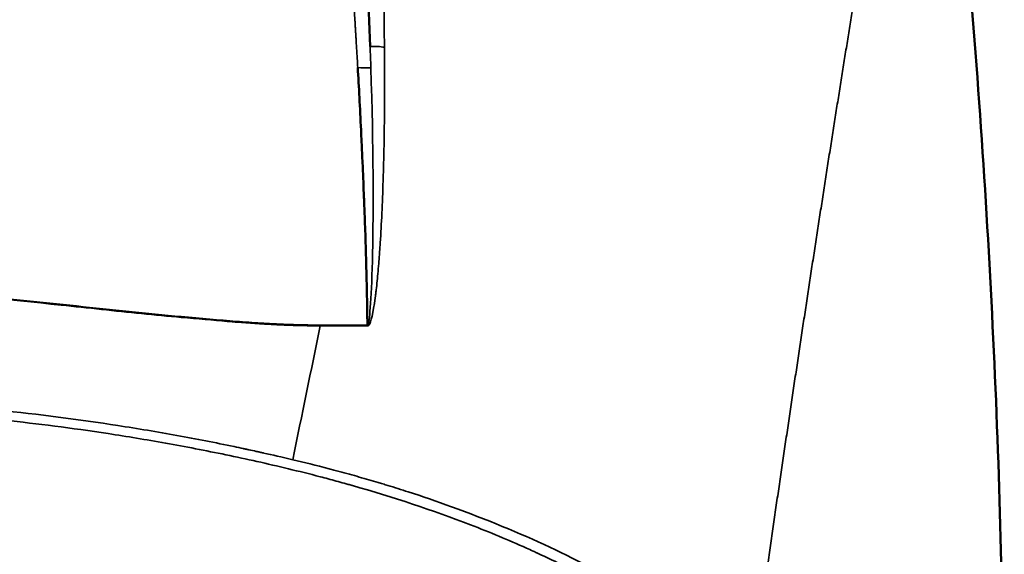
# Model space of a CAD drawing. Header units: millimetres. Extents: x -1892 to -1133, y 1465 to 1884.
# Tile 8 of 48: x -1555 to -1508, y 1545 to 1571. Entities that reach past the tile are written whole.
import ezdxf

# ---------------------------------------------------------------- set-up
doc = ezdxf.new("R2010")
doc.units = ezdxf.units.MM
doc.layers.add('Visible (ANSI)', color=7, linetype='Continuous', lineweight=50)
doc.layers.add('Visible Narrow (ANSI)', color=7, linetype='Continuous', lineweight=35)

msp = doc.modelspace()

# ---------------------------------------------------------------- linework, layer by layer
at = {"layer": 'Visible (ANSI)'}
for points, knots in [([(-1507.998, 1514.502), (-1507.875, 1517.727), (-1507.785, 1520.953), (-1507.671, 1527.407), (-1507.647, 1530.635), (-1507.673, 1540.315), (-1507.821, 1546.767), (-1508.381, 1559.665), (-1508.793, 1566.109), (-1509.607, 1575.759), (-1509.911, 1578.971), (-1510.583, 1585.387), (-1510.952, 1588.591), (-1511.354, 1591.79)], [0.000079, 0.000079, 0.000079, 0.000079, 0.968327, 0.968327, 1.936557, 1.936557, 3.87247, 3.87247, 5.809552, 5.809552, 6.777484, 6.777484, 7.744939, 7.744939, 7.744939, 7.744939]), ([(-1538.445, 1569.227), (-1538.459, 1569.587), (-1538.471, 1569.955), (-1538.498, 1570.683), (-1538.512, 1571.047), (-1538.555, 1572.139), (-1538.587, 1572.868), (-1538.689, 1575.052), (-1538.767, 1576.505), (-1538.856, 1577.957)], [0, 0, 0, 0, 0.125, 0.125, 0.25, 0.25, 0.5, 0.5, 1, 1, 1, 1]), ([(-1538.575, 1555.677), (-1538.583, 1556.229), (-1538.597, 1557.049), (-1538.618, 1557.993), (-1538.63, 1558.462), (-1538.636, 1558.695), (-1538.639, 1558.795), (-1538.641, 1558.862), (-1538.641, 1558.897), (-1538.656, 1559.435), (-1538.672, 1559.951), (-1538.7, 1560.739), (-1538.714, 1561.136), (-1538.732, 1561.606), (-1538.742, 1561.843), (-1538.746, 1561.961), (-1538.748, 1562.012), (-1538.75, 1562.046), (-1538.75, 1562.065), (-1538.771, 1562.569), (-1538.792, 1563.069), (-1538.827, 1563.838), (-1538.844, 1564.228), (-1538.863, 1564.624), (-1538.875, 1564.89), (-1538.881, 1565.022), (-1538.939, 1566.246), (-1538.991, 1567.261), (-1539.044, 1568.199)], [0, 0, 0, 0, 0.125, 0.1875, 0.21875, 0.234375, 0.242187, 0.242187, 0.25, 0.25, 0.375, 0.375, 0.4375, 0.46875, 0.484375, 0.492187, 0.496094, 0.496094, 0.5, 0.5, 0.625, 0.625, 0.6875, 0.71875, 0.71875, 0.75, 0.75, 1, 1, 1, 1])]:
    msp.add_open_spline(points, degree=3, knots=knots, dxfattribs=at)
at = {"layer": 'Visible Narrow (ANSI)'}
for centre, major_axis, ratio, start_param, end_param in [((-1547.793, 1555.97), (-0.029, -0.697), 0.250221, 1.710645, 1.762783), ((-1538.84, 1555.558), (0.04, -0.699), 0.391715, 1.671002, 1.719896)]:
    msp.add_ellipse(centre, major_axis=major_axis, ratio=ratio, start_param=start_param, end_param=end_param, dxfattribs=at)
for points, knots in [([(-1539.044, 1568.199), (-1539.06, 1568.467), (-1539.079, 1568.782), (-1539.102, 1569.147), (-1539.105, 1569.192), (-1539.107, 1569.239), (-1539.11, 1569.286), (-1539.113, 1569.333), (-1539.116, 1569.375), (-1539.119, 1569.418), (-1539.124, 1569.503), (-1539.129, 1569.585), (-1539.133, 1569.664), (-1539.136, 1569.703), (-1539.138, 1569.742), (-1539.14, 1569.78), (-1539.141, 1569.798), (-1539.142, 1569.817), (-1539.143, 1569.835), (-1539.144, 1569.845), (-1539.144, 1569.856), (-1539.144, 1569.861), (-1539.145, 1569.865), (-1539.145, 1569.869), (-1539.145, 1569.874), (-1539.147, 1569.913), (-1539.151, 1569.973), (-1539.156, 1570.053), (-1539.157, 1570.079), (-1539.159, 1570.106), (-1539.161, 1570.135), (-1539.165, 1570.2), (-1539.169, 1570.274), (-1539.174, 1570.358), (-1539.175, 1570.373), (-1539.176, 1570.389), (-1539.177, 1570.405), (-1539.178, 1570.413), (-1539.178, 1570.417), (-1539.178, 1570.422), (-1539.179, 1570.427), (-1539.179, 1570.432), (-1539.179, 1570.437), (-1539.18, 1570.457), (-1539.182, 1570.477), (-1539.183, 1570.496), (-1539.185, 1570.536), (-1539.188, 1570.576), (-1539.19, 1570.616), (-1539.2, 1570.775), (-1539.21, 1570.935), (-1539.22, 1571.095), (-1539.23, 1571.256), (-1539.241, 1571.418), (-1539.251, 1571.58), (-1539.257, 1571.662), (-1539.262, 1571.743), (-1539.267, 1571.825), (-1539.27, 1571.865), (-1539.273, 1571.906), (-1539.275, 1571.947), (-1539.277, 1571.968), (-1539.278, 1571.988), (-1539.279, 1572.009), (-1539.281, 1572.029), (-1539.282, 1572.051), (-1539.283, 1572.07), (-1539.324, 1572.691), (-1539.368, 1573.322), (-1539.414, 1573.965), (-1539.437, 1574.286), (-1539.46, 1574.611), (-1539.485, 1574.938), (-1539.497, 1575.101), (-1539.509, 1575.265), (-1539.522, 1575.43), (-1539.528, 1575.513), (-1539.535, 1575.595), (-1539.541, 1575.678), (-1539.544, 1575.72), (-1539.547, 1575.761), (-1539.551, 1575.803), (-1539.553, 1575.834), (-1539.555, 1575.865), (-1539.558, 1575.896), (-1539.559, 1575.906), (-1539.559, 1575.918), (-1539.56, 1575.927), (-1539.693, 1577.633), (-1539.851, 1579.493), (-1540.047, 1581.518), (-1540.079, 1581.856), (-1540.113, 1582.198), (-1540.147, 1582.544), (-1540.165, 1582.718), (-1540.182, 1582.892), (-1540.2, 1583.068), (-1540.209, 1583.156), (-1540.218, 1583.244), (-1540.227, 1583.332), (-1540.232, 1583.376), (-1540.236, 1583.421), (-1540.241, 1583.465), (-1540.245, 1583.504), (-1540.249, 1583.543), (-1540.253, 1583.582), (-1540.253, 1583.587), (-1540.254, 1583.594), (-1540.254, 1583.598), (-1540.276, 1583.802), (-1540.297, 1584.01), (-1540.32, 1584.223), (-1540.495, 1585.877), (-1540.716, 1587.826), (-1541.004, 1590.087), (-1541.027, 1590.27), (-1541.051, 1590.454), (-1541.075, 1590.64), (-1541.087, 1590.734), (-1541.099, 1590.827), (-1541.112, 1590.922), (-1541.118, 1590.969), (-1541.124, 1591.016), (-1541.13, 1591.063), (-1541.136, 1591.108), (-1541.142, 1591.152), (-1541.148, 1591.197), (-1541.151, 1591.218), (-1541.151, 1591.22), (-1541.152, 1591.229), (-1541.217, 1591.72), (-1541.326, 1592.539), (-1541.489, 1593.694), (-1541.517, 1593.889), (-1541.546, 1594.094), (-1541.577, 1594.309), (-1541.593, 1594.417), (-1541.609, 1594.527), (-1541.625, 1594.639), (-1541.633, 1594.695), (-1541.641, 1594.752), (-1541.65, 1594.809), (-1541.654, 1594.838), (-1541.658, 1594.867), (-1541.662, 1594.896), (-1541.665, 1594.917), (-1541.669, 1594.939), (-1541.672, 1594.961), (-1541.673, 1594.968), (-1541.674, 1594.977), (-1541.675, 1594.983), (-1541.845, 1596.145), (-1542, 1597.142), (-1542.131, 1597.97), (-1542.145, 1598.059), (-1542.159, 1598.146), (-1542.172, 1598.231), (-1542.18, 1598.278), (-1542.187, 1598.324), (-1542.194, 1598.37), (-1542.205, 1598.435), (-1542.215, 1598.498), (-1542.225, 1598.56), (-1542.23, 1598.591), (-1542.235, 1598.621), (-1542.24, 1598.652), (-1542.242, 1598.667), (-1542.245, 1598.682), (-1542.247, 1598.697), (-1542.249, 1598.708), (-1542.251, 1598.72), (-1542.252, 1598.731), (-1542.253, 1598.735), (-1542.253, 1598.737), (-1542.254, 1598.742), (-1542.586, 1600.794), (-1542.92, 1602.71), (-1543.245, 1604.479), (-1543.299, 1604.773), (-1543.354, 1605.064), (-1543.407, 1605.351), (-1543.434, 1605.494), (-1543.461, 1605.636), (-1543.488, 1605.777), (-1543.501, 1605.848), (-1543.514, 1605.918), (-1543.528, 1605.988), (-1543.534, 1606.024), (-1543.541, 1606.059), (-1543.548, 1606.093), (-1543.553, 1606.12), (-1543.558, 1606.146), (-1543.563, 1606.172), (-1543.564, 1606.181), (-1543.566, 1606.188), (-1543.568, 1606.198), (-1543.938, 1608.141), (-1544.316, 1610.004), (-1544.694, 1611.783), (-1544.757, 1612.079), (-1544.82, 1612.373), (-1544.883, 1612.665), (-1544.912, 1612.799), (-1544.941, 1612.932), (-1544.97, 1613.064), (-1544.972, 1613.076), (-1544.975, 1613.089), (-1544.978, 1613.101), (-1544.993, 1613.173), (-1545.009, 1613.245), (-1545.025, 1613.317), (-1545.033, 1613.353), (-1545.041, 1613.389), (-1545.048, 1613.425), (-1545.052, 1613.443), (-1545.056, 1613.461), (-1545.06, 1613.479), (-1545.064, 1613.497), (-1545.068, 1613.514), (-1545.072, 1613.533), (-1546.162, 1618.507), (-1547.346, 1623.273), (-1548.555, 1627.772)], [0, 0, 0, 0, 0.015625, 0.015625, 0.015625, 0.017578, 0.017578, 0.017578, 0.019531, 0.019531, 0.019531, 0.023438, 0.023438, 0.023438, 0.025391, 0.025391, 0.025391, 0.026367, 0.026367, 0.026367, 0.026855, 0.026855, 0.026855, 0.027344, 0.027344, 0.027344, 0.03125, 0.03125, 0.03125, 0.032477, 0.032477, 0.032477, 0.035156, 0.035156, 0.035156, 0.035645, 0.035645, 0.035645, 0.035889, 0.035889, 0.035889, 0.036133, 0.036133, 0.036133, 0.037109, 0.037109, 0.037109, 0.039063, 0.039063, 0.039063, 0.046875, 0.046875, 0.046875, 0.054688, 0.054688, 0.054688, 0.058594, 0.058594, 0.058594, 0.060547, 0.060547, 0.060547, 0.061523, 0.061523, 0.061523, 0.0625, 0.0625, 0.0625, 0.09375, 0.09375, 0.09375, 0.109375, 0.109375, 0.109375, 0.117188, 0.117188, 0.117188, 0.121094, 0.121094, 0.121094, 0.123047, 0.123047, 0.123047, 0.124512, 0.124512, 0.124512, 0.125, 0.125, 0.125, 0.21875, 0.21875, 0.21875, 0.234375, 0.234375, 0.234375, 0.242187, 0.242187, 0.242187, 0.246094, 0.246094, 0.246094, 0.248047, 0.248047, 0.248047, 0.249756, 0.249756, 0.249756, 0.25, 0.25, 0.25, 0.262488, 0.262488, 0.262488, 0.359375, 0.359375, 0.359375, 0.367187, 0.367187, 0.367187, 0.371094, 0.371094, 0.371094, 0.373047, 0.373047, 0.373047, 0.374878, 0.374878, 0.374878, 0.375739, 0.375739, 0.375739, 0.421875, 0.421875, 0.421875, 0.429687, 0.429687, 0.429687, 0.433594, 0.433594, 0.433594, 0.435547, 0.435547, 0.435547, 0.436523, 0.436523, 0.436523, 0.437256, 0.437256, 0.437256, 0.4375, 0.4375, 0.4375, 0.484375, 0.484375, 0.484375, 0.489399, 0.489399, 0.489399, 0.492187, 0.492187, 0.492187, 0.496094, 0.496094, 0.496094, 0.498047, 0.498047, 0.498047, 0.499023, 0.499023, 0.499023, 0.499756, 0.499756, 0.499756, 0.5, 0.5, 0.5, 0.59375, 0.59375, 0.59375, 0.609375, 0.609375, 0.609375, 0.617187, 0.617187, 0.617187, 0.621094, 0.621094, 0.621094, 0.623047, 0.623047, 0.623047, 0.624512, 0.624512, 0.624512, 0.625, 0.625, 0.625, 0.71875, 0.71875, 0.71875, 0.734375, 0.734375, 0.734375, 0.741529, 0.741529, 0.741529, 0.742188, 0.742188, 0.742188, 0.746094, 0.746094, 0.746094, 0.748047, 0.748047, 0.748047, 0.749023, 0.749023, 0.749023, 0.75, 0.75, 0.75, 1, 1, 1, 1]), ([(-1511.354, 1591.79), (-1511.376, 1591.675), (-1511.398, 1591.56), (-1511.421, 1591.445), (-1511.443, 1591.329), (-1511.465, 1591.213), (-1511.487, 1591.097), (-1511.51, 1590.981), (-1511.532, 1590.865), (-1511.554, 1590.749), (-1511.576, 1590.632), (-1511.599, 1590.516), (-1511.621, 1590.399), (-1511.643, 1590.282), (-1511.666, 1590.165), (-1511.688, 1590.047), (-1511.71, 1589.93), (-1511.732, 1589.812), (-1511.755, 1589.695), (-1511.777, 1589.577), (-1511.799, 1589.459), (-1511.821, 1589.34), (-1511.844, 1589.222), (-1511.866, 1589.104), (-1511.888, 1588.985), (-1511.911, 1588.866), (-1511.933, 1588.747), (-1511.955, 1588.628), (-1511.978, 1588.509), (-1512, 1588.389), (-1512.022, 1588.269), (-1512.044, 1588.15), (-1512.067, 1588.03), (-1512.089, 1587.91), (-1512.111, 1587.79), (-1512.134, 1587.669), (-1512.156, 1587.549), (-1512.178, 1587.428), (-1512.201, 1587.307), (-1512.223, 1587.186), (-1512.245, 1587.065), (-1512.268, 1586.944), (-1512.29, 1586.822), (-1512.312, 1586.701), (-1512.335, 1586.579), (-1512.357, 1586.457), (-1512.379, 1586.335), (-1512.402, 1586.213), (-1512.424, 1586.091), (-1512.446, 1585.968), (-1512.469, 1585.846), (-1512.491, 1585.723), (-1512.513, 1585.6), (-1512.536, 1585.477), (-1512.558, 1585.354), (-1512.581, 1585.23), (-1512.603, 1585.107), (-1512.625, 1584.983), (-1512.648, 1584.859), (-1512.67, 1584.736), (-1512.692, 1584.611), (-1512.715, 1584.487), (-1512.737, 1584.363), (-1512.759, 1584.238), (-1512.782, 1584.114), (-1512.804, 1583.989), (-1512.827, 1583.864), (-1512.849, 1583.739), (-1512.871, 1583.614), (-1512.894, 1583.488), (-1512.916, 1583.363), (-1512.938, 1583.237), (-1512.961, 1583.111), (-1512.983, 1582.985), (-1513.006, 1582.859), (-1513.028, 1582.733), (-1513.05, 1582.607), (-1513.073, 1582.48), (-1513.095, 1582.353), (-1513.118, 1582.227), (-1513.14, 1582.1), (-1513.162, 1581.973), (-1513.185, 1581.845), (-1513.207, 1581.718), (-1513.23, 1581.591), (-1513.252, 1581.463), (-1513.274, 1581.335), (-1513.297, 1581.207), (-1513.319, 1581.079), (-1513.342, 1580.951), (-1513.364, 1580.823), (-1513.386, 1580.694), (-1513.409, 1580.566), (-1513.431, 1580.437), (-1513.454, 1580.308), (-1513.476, 1580.179), (-1513.499, 1580.05), (-1513.521, 1579.921), (-1513.543, 1579.791), (-1513.566, 1579.662), (-1513.588, 1579.532), (-1513.611, 1579.402), (-1513.633, 1579.272), (-1513.656, 1579.142), (-1513.678, 1579.012), (-1513.7, 1578.881), (-1513.723, 1578.751), (-1513.745, 1578.62), (-1513.768, 1578.49), (-1513.79, 1578.359), (-1513.813, 1578.228), (-1513.835, 1578.097), (-1513.857, 1577.965), (-1513.88, 1577.834), (-1513.902, 1577.702), (-1513.925, 1577.571), (-1513.947, 1577.439), (-1513.97, 1577.307), (-1513.992, 1577.175), (-1514.015, 1577.043), (-1514.037, 1576.91), (-1514.059, 1576.778), (-1514.082, 1576.645), (-1514.104, 1576.512), (-1514.127, 1576.38), (-1514.149, 1576.247), (-1514.172, 1576.114), (-1514.194, 1575.98), (-1514.217, 1575.847), (-1514.239, 1575.713), (-1514.262, 1575.58), (-1514.284, 1575.446), (-1514.306, 1575.312), (-1514.329, 1575.178), (-1514.351, 1575.044), (-1514.374, 1574.91), (-1514.396, 1574.776), (-1514.419, 1574.641), (-1514.441, 1574.506), (-1514.464, 1574.372), (-1514.486, 1574.237), (-1514.509, 1574.102), (-1514.531, 1573.967), (-1514.554, 1573.831), (-1514.576, 1573.696), (-1514.598, 1573.561), (-1514.621, 1573.425), (-1514.643, 1573.289), (-1514.666, 1573.153), (-1514.688, 1573.018), (-1514.711, 1572.881), (-1514.733, 1572.745), (-1514.756, 1572.609), (-1514.778, 1572.472), (-1514.801, 1572.336), (-1514.823, 1572.199), (-1514.846, 1572.062), (-1514.868, 1571.925), (-1514.891, 1571.788), (-1514.913, 1571.651), (-1514.936, 1571.514), (-1514.958, 1571.377), (-1514.98, 1571.239), (-1515.003, 1571.101), (-1515.025, 1570.964), (-1515.048, 1570.826), (-1515.07, 1570.688), (-1515.093, 1570.55), (-1515.115, 1570.411), (-1515.138, 1570.273), (-1515.16, 1570.135), (-1515.183, 1569.996), (-1515.205, 1569.857), (-1515.228, 1569.719), (-1515.25, 1569.58), (-1515.273, 1569.441), (-1515.295, 1569.301), (-1515.318, 1569.162), (-1515.34, 1569.023), (-1515.363, 1568.883), (-1515.385, 1568.744), (-1515.408, 1568.604), (-1515.43, 1568.464), (-1515.453, 1568.324), (-1515.475, 1568.184), (-1515.498, 1568.044), (-1515.52, 1567.904), (-1515.543, 1567.763), (-1515.565, 1567.623), (-1515.588, 1567.482), (-1515.61, 1567.341), (-1515.633, 1567.201), (-1515.655, 1567.06), (-1515.678, 1566.919), (-1515.7, 1566.778), (-1515.722, 1566.636), (-1515.745, 1566.495), (-1515.767, 1566.353), (-1515.79, 1566.212), (-1515.812, 1566.07), (-1515.835, 1565.928), (-1515.857, 1565.786), (-1515.88, 1565.644), (-1515.902, 1565.502), (-1515.925, 1565.36), (-1515.947, 1565.218), (-1515.97, 1565.075), (-1515.992, 1564.933), (-1516.015, 1564.79), (-1516.037, 1564.647), (-1516.06, 1564.505), (-1516.082, 1564.362), (-1516.105, 1564.219), (-1516.127, 1564.075), (-1516.15, 1563.932), (-1516.172, 1563.789), (-1516.195, 1563.645), (-1516.217, 1563.502), (-1516.24, 1563.358), (-1516.262, 1563.214), (-1516.285, 1563.071), (-1516.307, 1562.927), (-1516.33, 1562.783), (-1516.352, 1562.638), (-1516.375, 1562.494), (-1516.397, 1562.35), (-1516.42, 1562.205), (-1516.442, 1562.061), (-1516.465, 1561.916), (-1516.487, 1561.771), (-1516.509, 1561.626), (-1516.532, 1561.481), (-1516.554, 1561.336), (-1516.577, 1561.191), (-1516.599, 1561.046), (-1516.622, 1560.901), (-1516.644, 1560.755), (-1516.667, 1560.61), (-1516.689, 1560.464), (-1516.712, 1560.318), (-1516.734, 1560.172), (-1516.757, 1560.027), (-1516.779, 1559.881), (-1516.802, 1559.734), (-1516.824, 1559.588), (-1516.847, 1559.442), (-1516.869, 1559.296), (-1516.892, 1559.149), (-1516.914, 1559.003), (-1516.937, 1558.856), (-1516.959, 1558.709), (-1516.982, 1558.562), (-1517.004, 1558.416), (-1517.026, 1558.269), (-1517.049, 1558.121), (-1517.071, 1557.974), (-1517.094, 1557.827), (-1517.116, 1557.68), (-1517.139, 1557.532), (-1517.161, 1557.385), (-1517.184, 1557.237), (-1517.206, 1557.089), (-1517.229, 1556.942), (-1517.251, 1556.794), (-1517.274, 1556.646), (-1517.296, 1556.498), (-1517.318, 1556.349), (-1517.341, 1556.201), (-1517.363, 1556.053), (-1517.386, 1555.905), (-1517.408, 1555.756), (-1517.431, 1555.608), (-1517.453, 1555.459), (-1517.476, 1555.31), (-1517.498, 1555.161), (-1517.521, 1555.012), (-1517.543, 1554.863), (-1517.565, 1554.714), (-1517.588, 1554.565), (-1517.61, 1554.416), (-1517.633, 1554.267), (-1517.655, 1554.117), (-1517.678, 1553.968), (-1517.7, 1553.818), (-1517.723, 1553.669), (-1517.745, 1553.519), (-1517.767, 1553.369), (-1517.79, 1553.219), (-1517.812, 1553.069), (-1517.835, 1552.919), (-1517.857, 1552.769), (-1517.88, 1552.619), (-1517.902, 1552.469), (-1517.924, 1552.318), (-1517.947, 1552.168), (-1517.969, 1552.017), (-1517.992, 1551.867), (-1518.014, 1551.716), (-1518.037, 1551.566), (-1518.059, 1551.415), (-1518.081, 1551.264), (-1518.104, 1551.113), (-1518.126, 1550.962), (-1518.149, 1550.811), (-1518.171, 1550.66), (-1518.193, 1550.508), (-1518.216, 1550.357), (-1518.238, 1550.206), (-1518.261, 1550.054), (-1518.283, 1549.903), (-1518.305, 1549.751), (-1518.328, 1549.599), (-1518.35, 1549.448), (-1518.373, 1549.296), (-1518.395, 1549.144), (-1518.417, 1548.992), (-1518.44, 1548.84), (-1518.462, 1548.688), (-1518.485, 1548.536), (-1518.507, 1548.384), (-1518.529, 1548.231), (-1518.552, 1548.079), (-1518.574, 1547.926), (-1518.597, 1547.774), (-1518.619, 1547.621), (-1518.641, 1547.469), (-1518.664, 1547.316), (-1518.686, 1547.163), (-1518.708, 1547.01), (-1518.731, 1546.857), (-1518.753, 1546.704), (-1518.776, 1546.551), (-1518.798, 1546.398), (-1518.82, 1546.245), (-1518.843, 1546.092), (-1518.865, 1545.939), (-1518.887, 1545.785), (-1518.91, 1545.632), (-1518.932, 1545.478), (-1518.955, 1545.325), (-1518.977, 1545.171), (-1518.999, 1545.018), (-1519.022, 1544.864), (-1519.044, 1544.71), (-1519.066, 1544.556), (-1519.089, 1544.402), (-1519.111, 1544.248), (-1519.133, 1544.094), (-1519.156, 1543.94), (-1519.178, 1543.786), (-1519.2, 1543.632), (-1519.223, 1543.477), (-1519.245, 1543.323), (-1519.267, 1543.169), (-1519.29, 1543.014), (-1519.312, 1542.86), (-1519.334, 1542.705), (-1519.357, 1542.551), (-1519.379, 1542.396), (-1519.401, 1542.241), (-1519.424, 1542.086), (-1519.446, 1541.932), (-1519.468, 1541.777), (-1519.49, 1541.622), (-1519.513, 1541.467), (-1519.535, 1541.312), (-1519.557, 1541.156), (-1519.58, 1541.001), (-1519.602, 1540.846), (-1519.624, 1540.691), (-1519.647, 1540.535), (-1519.669, 1540.38), (-1519.691, 1540.225), (-1519.713, 1540.069), (-1519.736, 1539.914), (-1519.758, 1539.758), (-1519.78, 1539.602), (-1519.803, 1539.447), (-1519.825, 1539.291), (-1519.847, 1539.135), (-1519.87, 1538.979), (-1519.892, 1538.823), (-1519.914, 1538.667), (-1519.936, 1538.511), (-1519.957, 1538.354)], [0, 0, 0, 0, 0.0078125, 0.0078125, 0.0078125, 0.015625, 0.015625, 0.015625, 0.0234375, 0.0234375, 0.0234375, 0.03125, 0.03125, 0.03125, 0.0390625, 0.0390625, 0.0390625, 0.046875, 0.046875, 0.046875, 0.0546875, 0.0546875, 0.0546875, 0.0625, 0.0625, 0.0625, 0.0703125, 0.0703125, 0.0703125, 0.078125, 0.078125, 0.078125, 0.0859375, 0.0859375, 0.0859375, 0.09375, 0.09375, 0.09375, 0.1015625, 0.1015625, 0.1015625, 0.109375, 0.109375, 0.109375, 0.1171875, 0.1171875, 0.1171875, 0.125, 0.125, 0.125, 0.1328125, 0.1328125, 0.1328125, 0.140625, 0.140625, 0.140625, 0.1484375, 0.1484375, 0.1484375, 0.15625, 0.15625, 0.15625, 0.1640625, 0.1640625, 0.1640625, 0.171875, 0.171875, 0.171875, 0.1796875, 0.1796875, 0.1796875, 0.1875, 0.1875, 0.1875, 0.1953125, 0.1953125, 0.1953125, 0.203125, 0.203125, 0.203125, 0.2109375, 0.2109375, 0.2109375, 0.21875, 0.21875, 0.21875, 0.2265625, 0.2265625, 0.2265625, 0.234375, 0.234375, 0.234375, 0.2421875, 0.2421875, 0.2421875, 0.25, 0.25, 0.25, 0.2578125, 0.2578125, 0.2578125, 0.265625, 0.265625, 0.265625, 0.2734375, 0.2734375, 0.2734375, 0.28125, 0.28125, 0.28125, 0.2890625, 0.2890625, 0.2890625, 0.296875, 0.296875, 0.296875, 0.3046875, 0.3046875, 0.3046875, 0.3125, 0.3125, 0.3125, 0.3203125, 0.3203125, 0.3203125, 0.328125, 0.328125, 0.328125, 0.3359375, 0.3359375, 0.3359375, 0.34375, 0.34375, 0.34375, 0.3515625, 0.3515625, 0.3515625, 0.359375, 0.359375, 0.359375, 0.3671875, 0.3671875, 0.3671875, 0.375, 0.375, 0.375, 0.3828125, 0.3828125, 0.3828125, 0.390625, 0.390625, 0.390625, 0.3984375, 0.3984375, 0.3984375, 0.40625, 0.40625, 0.40625, 0.4140625, 0.4140625, 0.4140625, 0.421875, 0.421875, 0.421875, 0.4296875, 0.4296875, 0.4296875, 0.4375, 0.4375, 0.4375, 0.4453125, 0.4453125, 0.4453125, 0.453125, 0.453125, 0.453125, 0.4609375, 0.4609375, 0.4609375, 0.46875, 0.46875, 0.46875, 0.4765625, 0.4765625, 0.4765625, 0.484375, 0.484375, 0.484375, 0.4921875, 0.4921875, 0.4921875, 0.5, 0.5, 0.5, 0.5078125, 0.5078125, 0.5078125, 0.515625, 0.515625, 0.515625, 0.5234375, 0.5234375, 0.5234375, 0.53125, 0.53125, 0.53125, 0.5390625, 0.5390625, 0.5390625, 0.546875, 0.546875, 0.546875, 0.5546875, 0.5546875, 0.5546875, 0.5625, 0.5625, 0.5625, 0.5703125, 0.5703125, 0.5703125, 0.578125, 0.578125, 0.578125, 0.5859375, 0.5859375, 0.5859375, 0.59375, 0.59375, 0.59375, 0.6015625, 0.6015625, 0.6015625, 0.609375, 0.609375, 0.609375, 0.6171875, 0.6171875, 0.6171875, 0.625, 0.625, 0.625, 0.6328125, 0.6328125, 0.6328125, 0.640625, 0.640625, 0.640625, 0.6484375, 0.6484375, 0.6484375, 0.65625, 0.65625, 0.65625, 0.6640625, 0.6640625, 0.6640625, 0.671875, 0.671875, 0.671875, 0.6796875, 0.6796875, 0.6796875, 0.6875, 0.6875, 0.6875, 0.6953125, 0.6953125, 0.6953125, 0.703125, 0.703125, 0.703125, 0.7109375, 0.7109375, 0.7109375, 0.71875, 0.71875, 0.71875, 0.7265625, 0.7265625, 0.7265625, 0.734375, 0.734375, 0.734375, 0.7421875, 0.7421875, 0.7421875, 0.75, 0.75, 0.75, 0.7578125, 0.7578125, 0.7578125, 0.765625, 0.765625, 0.765625, 0.7734375, 0.7734375, 0.7734375, 0.78125, 0.78125, 0.78125, 0.7890625, 0.7890625, 0.7890625, 0.796875, 0.796875, 0.796875, 0.8046875, 0.8046875, 0.8046875, 0.8125, 0.8125, 0.8125, 0.8203125, 0.8203125, 0.8203125, 0.828125, 0.828125, 0.828125, 0.8359375, 0.8359375, 0.8359375, 0.84375, 0.84375, 0.84375, 0.8515625, 0.8515625, 0.8515625, 0.859375, 0.859375, 0.859375, 0.8671875, 0.8671875, 0.8671875, 0.875, 0.875, 0.875, 0.8828125, 0.8828125, 0.8828125, 0.890625, 0.890625, 0.890625, 0.8984375, 0.8984375, 0.8984375, 0.90625, 0.90625, 0.90625, 0.9140625, 0.9140625, 0.9140625, 0.921875, 0.921875, 0.921875, 0.9296875, 0.9296875, 0.9296875, 0.9375, 0.9375, 0.9375, 0.9453125, 0.9453125, 0.9453125, 0.953125, 0.953125, 0.953125, 0.9609375, 0.9609375, 0.9609375, 0.96875, 0.96875, 0.96875, 0.9765625, 0.9765625, 0.9765625, 0.984375, 0.984375, 0.984375, 0.9921875, 0.9921875, 0.9921875, 0.9999981, 0.9999981, 0.9999981, 0.9999981]), ([(-1537.948, 1577.96), (-1537.867, 1575.985), (-1537.814, 1574.116), (-1537.783, 1572.344), (-1537.775, 1571.869), (-1537.768, 1571.401), (-1537.763, 1570.94), (-1537.762, 1570.801), (-1537.76, 1570.663), (-1537.759, 1570.525)], [0, 0, 0, 0, 0.741422, 0.741422, 0.741422, 0.940164, 0.940164, 0.940164, 1, 1, 1, 1]), ([(-1537.759, 1570.525), (-1537.759, 1570.507), (-1537.759, 1570.47), (-1537.758, 1570.388), (-1537.758, 1570.34), (-1537.758, 1570.273), (-1537.758, 1570.236), (-1537.758, 1570.217), (-1537.758, 1570.208), (-1537.758, 1570.203), (-1537.758, 1570.198), (-1537.758, 1570.148), (-1537.757, 1570.069), (-1537.757, 1569.968), (-1537.756, 1569.923), (-1537.756, 1569.893), (-1537.756, 1569.876), (-1537.755, 1569.636), (-1537.753, 1569.411), (-1537.751, 1569.185)], [0, 0, 0, 0, 0.125, 0.125, 0.1875, 0.21875, 0.234375, 0.242188, 0.246094, 0.246094, 0.25, 0.25, 0.375, 0.4375, 0.46875, 0.46875, 0.5, 0.5, 1, 1, 1, 1]), ([(-1537.751, 1569.185), (-1537.748, 1568.795), (-1537.745, 1568.416), (-1537.744, 1568.047), (-1537.744, 1567.862), (-1537.743, 1567.681), (-1537.743, 1567.502), (-1537.743, 1567.412), (-1537.743, 1567.323), (-1537.743, 1567.235), (-1537.743, 1567.191), (-1537.743, 1567.147), (-1537.743, 1567.103), (-1537.743, 1567.081), (-1537.743, 1567.06), (-1537.744, 1567.038), (-1537.744, 1567.017), (-1537.744, 1566.997), (-1537.744, 1566.977), (-1537.744, 1566.967), (-1537.744, 1566.939), (-1537.744, 1566.917), (-1537.746, 1566.183), (-1537.752, 1565.469), (-1537.764, 1564.775), (-1537.769, 1564.419), (-1537.776, 1564.068), (-1537.785, 1563.722), (-1537.789, 1563.549), (-1537.793, 1563.377), (-1537.798, 1563.207), (-1537.8, 1563.121), (-1537.803, 1563.036), (-1537.805, 1562.952), (-1537.807, 1562.909), (-1537.808, 1562.867), (-1537.809, 1562.825), (-1537.81, 1562.804), (-1537.81, 1562.783), (-1537.811, 1562.762), (-1537.812, 1562.741), (-1537.812, 1562.721), (-1537.813, 1562.699), (-1537.848, 1561.601), (-1537.894, 1560.6), (-1537.953, 1559.691), (-1537.962, 1559.539), (-1537.972, 1559.39), (-1537.983, 1559.243), (-1537.988, 1559.17), (-1537.993, 1559.097), (-1537.999, 1559.025), (-1538.001, 1558.989), (-1538.004, 1558.953), (-1538.007, 1558.918), (-1538.008, 1558.9), (-1538.01, 1558.882), (-1538.011, 1558.864), (-1538.012, 1558.851), (-1538.013, 1558.837), (-1538.014, 1558.824), (-1538.014, 1558.82), (-1538.015, 1558.814), (-1538.015, 1558.811), (-1538.043, 1558.457), (-1538.072, 1558.13), (-1538.102, 1557.83), (-1538.117, 1557.68), (-1538.133, 1557.536), (-1538.148, 1557.4), (-1538.156, 1557.332), (-1538.164, 1557.265), (-1538.172, 1557.2), (-1538.176, 1557.168), (-1538.18, 1557.136), (-1538.184, 1557.104), (-1538.186, 1557.088), (-1538.188, 1557.073), (-1538.191, 1557.057), (-1538.192, 1557.043), (-1538.194, 1557.03), (-1538.196, 1557.016), (-1538.197, 1557.009), (-1538.197, 1557.007), (-1538.198, 1557.004), (-1538.297, 1556.262), (-1538.399, 1555.823), (-1538.506, 1555.683)], [0, 0, 0, 0, 0.0625, 0.0625, 0.0625, 0.09375, 0.09375, 0.09375, 0.109375, 0.109375, 0.109375, 0.117187, 0.117187, 0.117187, 0.121094, 0.121094, 0.121094, 0.124756, 0.124756, 0.124756, 0.126526, 0.126526, 0.126526, 0.1875, 0.1875, 0.1875, 0.21875, 0.21875, 0.21875, 0.234375, 0.234375, 0.234375, 0.242187, 0.242187, 0.242187, 0.246094, 0.246094, 0.246094, 0.248047, 0.248047, 0.248047, 0.25, 0.25, 0.25, 0.34375, 0.34375, 0.34375, 0.359375, 0.359375, 0.359375, 0.367187, 0.367187, 0.367187, 0.371094, 0.371094, 0.371094, 0.373047, 0.373047, 0.373047, 0.374512, 0.374512, 0.374512, 0.375, 0.375, 0.375, 0.4375, 0.4375, 0.4375, 0.46875, 0.46875, 0.46875, 0.484375, 0.484375, 0.484375, 0.492188, 0.492188, 0.492188, 0.496094, 0.496094, 0.496094, 0.499512, 0.499512, 0.499512, 0.501467, 0.501467, 0.501467, 1, 1, 1, 1]), ([(-1538.445, 1569.227), (-1538.327, 1569.232), (-1538.202, 1569.231), (-1538.082, 1569.223), (-1537.962, 1569.216), (-1537.849, 1569.203), (-1537.751, 1569.185)], [0.0000264, 0.0000264, 0.0000264, 0.0000264, 0.4998308, 0.4998308, 0.4998308, 1, 1, 1, 1]), ([(-1538.409, 1568.193), (-1538.415, 1568.366), (-1538.42, 1568.538), (-1538.433, 1568.885), (-1538.44, 1569.058), (-1538.445, 1569.227)], [0.0000238, 0.0000238, 0.0000238, 0.0000238, 0.5, 0.5, 1, 1, 1, 1]), ([(-1538.543, 1555.722), (-1538.461, 1555.945), (-1538.374, 1557.098), (-1538.282, 1561.258), (-1538.279, 1564.267), (-1538.409, 1568.193)], [0, 0, 0, 0, 0.5, 0.5, 1, 1, 1, 1]), ([(-1547.616, 1556.096), (-1548.452, 1556.17), (-1549.3, 1556.252), (-1551, 1556.429), (-1551.852, 1556.523), (-1554.419, 1556.801), (-1556.143, 1556.976), (-1559.615, 1557.272), (-1561.364, 1557.392), (-1564.887, 1557.554), (-1566.663, 1557.595), (-1568.45, 1557.595)], [0, 0, 0, 0, 0.125, 0.125, 0.25, 0.25, 0.5, 0.5, 0.75, 0.75, 1, 1, 1, 1]), ([(-1568.45, 1557.558), (-1568.12, 1557.558), (-1567.791, 1557.556), (-1567.461, 1557.554), (-1566.781, 1557.548), (-1566.103, 1557.536), (-1565.426, 1557.519), (-1564.074, 1557.483), (-1562.729, 1557.424), (-1561.391, 1557.344), (-1558.716, 1557.183), (-1556.07, 1556.937), (-1553.453, 1556.659), (-1552.144, 1556.52), (-1550.842, 1556.373), (-1549.547, 1556.243), (-1548.9, 1556.178), (-1548.254, 1556.117), (-1547.616, 1556.06)], [0, 0, 0, 0, 0.046142, 0.046142, 0.046142, 0.141528, 0.141528, 0.141528, 0.332299, 0.332299, 0.332299, 0.713843, 0.713843, 0.713843, 0.904614, 0.904614, 0.904614, 1, 1, 1, 1]), ([(-1547.616, 1556.096), (-1546.663, 1556.01), (-1545.775, 1555.932), (-1544.536, 1555.836), (-1544.138, 1555.808), (-1543.565, 1555.772), (-1543.284, 1555.756), (-1542.967, 1555.74), (-1542.811, 1555.733), (-1542.744, 1555.73), (-1542.7, 1555.728), (-1542.677, 1555.727), (-1542.322, 1555.713), (-1542.006, 1555.702), (-1541.67, 1555.694), (-1541.633, 1555.694), (-1541.56, 1555.692), (-1541.525, 1555.692), (-1541.415, 1555.69), (-1541.339, 1555.689), (-1541.102, 1555.686), (-1540.933, 1555.685), (-1540.662, 1555.683), (-1540.569, 1555.683), (-1540.45, 1555.682), (-1540.426, 1555.682), (-1540.383, 1555.682), (-1540.317, 1555.681), (-1540.077, 1555.68), (-1539.856, 1555.68), (-1539.317, 1555.678), (-1538.95, 1555.678), (-1538.575, 1555.677)], [0, 0, 0, 0, 0.25, 0.25, 0.375, 0.375, 0.4375, 0.46875, 0.484375, 0.492188, 0.492188, 0.5, 0.5, 0.625, 0.625, 0.640625, 0.640625, 0.65625, 0.65625, 0.6875, 0.6875, 0.75, 0.75, 0.78125, 0.78125, 0.789063, 0.789063, 0.796875, 0.8125, 0.875, 0.875, 1, 1, 1, 1]), ([(-1540.866, 1555.652), (-1541.284, 1555.65), (-1541.722, 1555.657), (-1542.408, 1555.681), (-1542.758, 1555.695), (-1543.18, 1555.717), (-1543.395, 1555.729), (-1543.503, 1555.735), (-1543.549, 1555.738), (-1543.58, 1555.739), (-1543.593, 1555.74), (-1543.892, 1555.758), (-1544.18, 1555.777), (-1544.623, 1555.809), (-1544.847, 1555.826), (-1545.113, 1555.846), (-1545.247, 1555.857), (-1545.315, 1555.862), (-1545.344, 1555.865), (-1545.363, 1555.866), (-1545.372, 1555.867), (-1546.076, 1555.924), (-1546.819, 1555.989), (-1547.616, 1556.06)], [0, 0, 0, 0, 0.25, 0.25, 0.375, 0.4375, 0.46875, 0.484375, 0.492188, 0.492188, 0.5, 0.5, 0.625, 0.625, 0.6875, 0.71875, 0.734375, 0.742188, 0.746094, 0.746094, 0.75, 0.75, 1, 1, 1, 1]), ([(-1538.571, 1555.643), (-1538.765, 1555.647), (-1538.958, 1555.65), (-1539.147, 1555.652), (-1539.242, 1555.653), (-1539.337, 1555.654), (-1539.43, 1555.655), (-1539.477, 1555.655), (-1539.524, 1555.655), (-1539.571, 1555.656), (-1539.594, 1555.656), (-1539.617, 1555.656), (-1539.64, 1555.656), (-1539.658, 1555.656), (-1539.675, 1555.656), (-1539.692, 1555.656), (-1539.698, 1555.656), (-1539.702, 1555.656), (-1539.71, 1555.656), (-1539.924, 1555.657), (-1540.119, 1555.657), (-1540.293, 1555.656), (-1540.456, 1555.655), (-1540.602, 1555.654), (-1540.73, 1555.653), (-1540.778, 1555.652), (-1540.823, 1555.652), (-1540.866, 1555.652)], [0, 0, 0, 0, 0.25, 0.25, 0.25, 0.375, 0.375, 0.375, 0.4375, 0.4375, 0.4375, 0.46875, 0.46875, 0.46875, 0.492188, 0.492188, 0.492188, 0.5, 0.5, 0.5, 0.718767, 0.718767, 0.718767, 0.923206, 0.923206, 0.923206, 1, 1, 1, 1]), ([(-1538.543, 1555.722), (-1538.544, 1555.719), (-1538.545, 1555.717), (-1538.546, 1555.715), (-1538.547, 1555.713), (-1538.548, 1555.711), (-1538.55, 1555.708), (-1538.554, 1555.701), (-1538.555, 1555.699), (-1538.557, 1555.696), (-1538.56, 1555.693), (-1538.561, 1555.69), (-1538.565, 1555.685), (-1538.569, 1555.68), (-1538.573, 1555.678), (-1538.575, 1555.677)], [0, 0, 0, 0, 0.125, 0.125, 0.125, 0.25, 0.25, 0.25, 0.5, 0.5, 0.5, 0.75, 0.75, 0.75, 1, 1, 1, 1]), ([(-1538.506, 1555.683), (-1538.509, 1555.679), (-1538.512, 1555.676), (-1538.518, 1555.67), (-1538.52, 1555.667), (-1538.527, 1555.661), (-1538.531, 1555.658), (-1538.538, 1555.653), (-1538.541, 1555.651), (-1538.548, 1555.648), (-1538.552, 1555.646), (-1538.56, 1555.644), (-1538.563, 1555.644), (-1538.568, 1555.643), (-1538.57, 1555.643), (-1538.571, 1555.643)], [0, 0, 0, 0, 0.171407, 0.171407, 0.333333, 0.333333, 0.52069, 0.52069, 0.666667, 0.666667, 0.820493, 0.820493, 0.951181, 0.951181, 1, 1, 1, 1]), ([(-1545.049, 1549.781), (-1545.962, 1549.972), (-1546.89, 1550.154), (-1548.777, 1550.496), (-1549.734, 1550.657), (-1552.613, 1551.104), (-1554.551, 1551.354), (-1558.462, 1551.756), (-1560.435, 1551.909), (-1564.415, 1552.114), (-1566.426, 1552.166), (-1568.45, 1552.166)], [0, 0, 0, 0, 0.125, 0.125, 0.25, 0.25, 0.5, 0.5, 0.75, 0.75, 1, 1, 1, 1]), ([(-1568.45, 1551.71), (-1568.373, 1551.71), (-1568.145, 1551.71), (-1567.388, 1551.706), (-1566.858, 1551.701), (-1565.501, 1551.674), (-1564.674, 1551.653), (-1562.73, 1551.573), (-1561.613, 1551.516), (-1559.097, 1551.34), (-1557.698, 1551.223), (-1554.63, 1550.895), (-1552.96, 1550.686), (-1550.264, 1550.275), (-1549.332, 1550.121), (-1547.418, 1549.78), (-1546.44, 1549.591), (-1544.452, 1549.178), (-1543.44, 1548.954), (-1541.904, 1548.583), (-1541.388, 1548.454), (-1540.611, 1548.251), (-1540.222, 1548.147), (-1539.766, 1548.021), (-1539.537, 1547.957), (-1539.409, 1547.921), (-1539.345, 1547.903), (-1539.313, 1547.893), (-1539.309, 1547.893), (-1537.33, 1547.329), (-1535.413, 1546.694), (-1532.64, 1545.622), (-1531.732, 1545.244), (-1530.743, 1544.8), (-1530.579, 1544.726), (-1530.416, 1544.651), (-1530.348, 1544.62), (-1530.338, 1544.615), (-1530.294, 1544.595), (-1530.228, 1544.564), (-1529.813, 1544.371), (-1529.435, 1544.188), (-1528.463, 1543.705), (-1527.861, 1543.387), (-1526.739, 1542.765), (-1526.22, 1542.461), (-1525.263, 1541.873), (-1524.825, 1541.589), (-1523.616, 1540.772), (-1522.951, 1540.273), (-1521.839, 1539.387), (-1521.393, 1539), (-1520.675, 1538.348), (-1520.403, 1538.084), (-1520.204, 1537.886)], [0, 0, 0, 0, 0.0625, 0.0625, 0.125, 0.125, 0.1875, 0.1875, 0.25, 0.25, 0.3125, 0.3125, 0.375, 0.375, 0.40625, 0.40625, 0.4375, 0.4375, 0.46875, 0.46875, 0.484375, 0.484375, 0.492187, 0.496094, 0.498047, 0.499023, 0.499939, 0.499939, 0.5, 0.5, 0.625, 0.625, 0.6875, 0.6875, 0.695312, 0.699219, 0.699219, 0.700195, 0.700195, 0.701172, 0.703125, 0.71875, 0.71875, 0.75, 0.75, 0.78125, 0.78125, 0.8125, 0.8125, 0.875, 0.875, 0.9375, 0.9375, 1, 1, 1, 1]), ([(-1545.049, 1549.781), (-1544.88, 1549.746), (-1544.735, 1549.715), (-1544.555, 1549.676), (-1544.501, 1549.665), (-1544.429, 1549.649), (-1544.395, 1549.642), (-1544.36, 1549.634), (-1544.344, 1549.631), (-1544.337, 1549.629), (-1544.332, 1549.628), (-1544.331, 1549.628), (-1544.213, 1549.602), (-1544.038, 1549.564), (-1543.827, 1549.518), (-1543.72, 1549.494), (-1543.667, 1549.482), (-1543.643, 1549.477), (-1543.628, 1549.474), (-1543.619, 1549.472), (-1543.206, 1549.38), (-1542.736, 1549.273), (-1542.2, 1549.145)], [0, 0, 0, 0, 0.125, 0.125, 0.1875, 0.1875, 0.21875, 0.234375, 0.242188, 0.246094, 0.246094, 0.25, 0.25, 0.375, 0.4375, 0.46875, 0.484375, 0.492188, 0.492188, 0.5, 0.5, 1, 1, 1, 1]), ([(-1542.2, 1549.145), (-1541.653, 1549.015), (-1541.065, 1548.869), (-1540.358, 1548.684), (-1540.279, 1548.664), (-1540.159, 1548.632), (-1540.117, 1548.62), (-1540.032, 1548.598), (-1539.822, 1548.541), (-1539.615, 1548.485), (-1539.128, 1548.35), (-1538.813, 1548.26), (-1538.357, 1548.127), (-1538.207, 1548.083), (-1538.023, 1548.028), (-1537.986, 1548.017), (-1537.907, 1547.993), (-1537.787, 1547.957), (-1537.345, 1547.822), (-1536.932, 1547.692), (-1535.92, 1547.365), (-1535.218, 1547.126), (-1534.494, 1546.862)], [0, 0, 0, 0, 0.25, 0.25, 0.28125, 0.28125, 0.296875, 0.296875, 0.3125, 0.375, 0.375, 0.5, 0.5, 0.5625, 0.5625, 0.578125, 0.578125, 0.59375, 0.625, 0.75, 0.75, 1, 1, 1, 1]), ([(-1534.494, 1546.862), (-1532.797, 1546.248), (-1531.196, 1545.586), (-1528.248, 1544.199), (-1526.899, 1543.474), (-1524.476, 1542.009), (-1523.402, 1541.268), (-1521.514, 1539.806), (-1520.697, 1539.085), (-1519.99, 1538.386)], [0, 0, 0, 0, 0.25, 0.25, 0.5, 0.5, 0.75, 0.75, 1, 1, 1, 1])]:
    msp.add_open_spline(points, degree=3, knots=knots, dxfattribs=at)
for points in [[(-1539.044, 1568.199), (-1538.864, 1568.178), (-1538.629, 1568.177), (-1538.409, 1568.193)], [(-1540.866, 1555.652), (-1541.311, 1553.495), (-1541.756, 1551.326), (-1542.2, 1549.145)], [(-1538.543, 1555.722), (-1538.531, 1555.709), (-1538.518, 1555.696), (-1538.506, 1555.683)]]:
    msp.add_open_spline(points, degree=3, dxfattribs=at)

doc.saveas('drawing.dxf')
